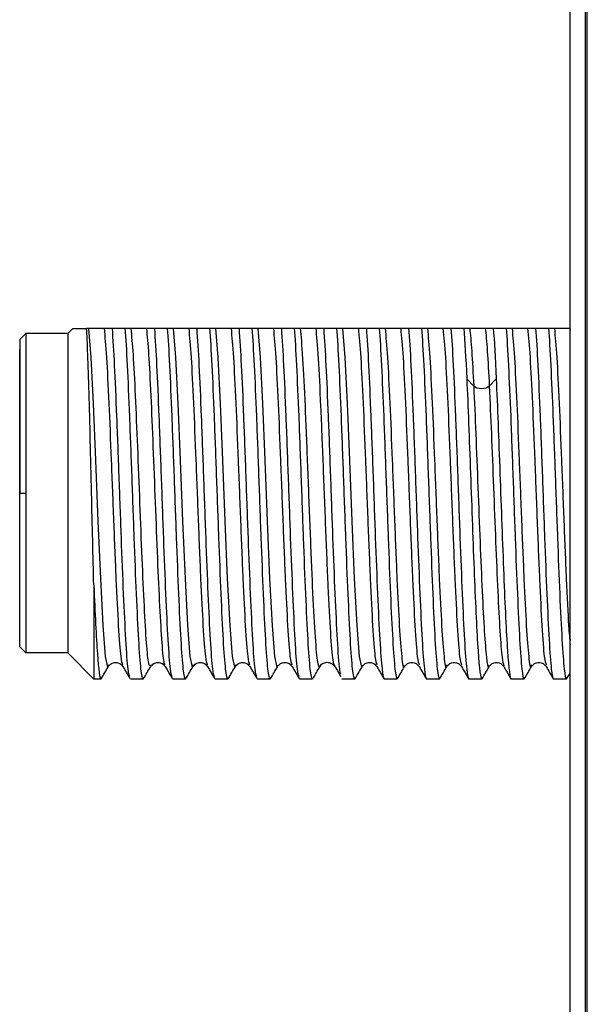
# Model space of a CAD drawing. Header units: millimetres. Extents: x 0 to 420, y 0 to 297.
# Tile 15 of 87: x 55.82 to 60.55, y 159.08 to 167.29. Entities that reach past the tile are written whole.
import ezdxf

# ---------------------------------------------------------------- set-up
doc = ezdxf.new("R2010")
doc.units = ezdxf.units.MM
doc.linetypes.add('SLD-Solido', pattern=[0])

msp = doc.modelspace()

# ---------------------------------------------------------------- linework, layer by layer
at = {"color": 7, "linetype": 'SLD-Solido', "lineweight": 25}
for p, q in [((60.5327, 126.6558), (60.5327, 177.1033)), ((60.5466, 126.2575), (60.5466, 177.0975)), ((60.4035, 126.6568), (60.4035, 176.0068)), ((56.2156, 164.676), (56.2581, 164.7185)), ((56.6956, 164.7185), (56.5882, 164.7185)), ((57.0484, 164.7185), (56.941, 164.7185)), ((57.4012, 164.7185), (57.2938, 164.7185)), ((57.754, 164.7185), (57.6466, 164.7185)), ((58.1067, 164.7185), (57.9993, 164.7185)), ((58.4595, 164.7185), (58.3521, 164.7185)), ((58.8123, 164.7185), (58.7049, 164.7185)), ((59.1651, 164.7185), (59.0577, 164.7185)), ((59.5179, 164.7185), (59.4105, 164.7185)), ((59.8706, 164.7185), (59.7632, 164.7185)), ((60.2234, 164.7185), (60.116, 164.7185)), ((60.4023, 164.7184), (60.4035, 164.7036)), ((55.8656, 164.676), (55.8156, 164.626)), ((56.2156, 164.676), (55.8656, 164.676)), ((59.5996, 164.2374), (59.5418, 164.299)), ((59.7872, 164.299), (59.7295, 164.2374)), ((55.8156, 163.3435), (55.8656, 163.3435)), ((60.4085, 162.1198), (60.4035, 162.1198)), ((55.8156, 162.061), (55.8656, 162.011)), ((56.2156, 162.011), (55.8656, 162.011)), ((56.2156, 162.011), (56.4331, 161.7935)), ((60.3764, 161.7966), (60.4035, 161.8434)), ((56.4923, 161.7935), (56.4331, 161.7935)), ((56.4923, 161.7935), (56.4959, 161.8101)), ((56.8451, 161.7935), (56.7377, 161.7935)), ((56.8486, 161.8078), (56.8451, 161.7935)), ((57.1979, 161.7935), (57.0905, 161.7935)), ((57.2015, 161.81), (57.1979, 161.7935)), ((57.5506, 161.7935), (57.4432, 161.7935)), ((57.5543, 161.81), (57.5506, 161.7935)), ((57.9034, 161.7935), (57.796, 161.7935)), ((57.907, 161.8099), (57.9034, 161.7935)), ((58.2562, 161.7935), (58.1488, 161.7935)), ((58.2597, 161.7974), (58.2562, 161.7935)), ((58.609, 161.7935), (58.5016, 161.7935)), ((58.6126, 161.8099), (58.609, 161.7935)), ((58.9618, 161.7935), (58.8544, 161.7935)), ((58.9618, 161.7935), (58.9654, 161.8099)), ((59.3145, 161.7935), (59.2071, 161.7935)), ((59.3145, 161.7935), (59.3182, 161.81)), ((59.6673, 161.7935), (59.5599, 161.7935)), ((59.6673, 161.7935), (59.6706, 161.8083)), ((60.0201, 161.7935), (59.9127, 161.7935)), ((60.0201, 161.7935), (60.0237, 161.81)), ((60.3729, 161.7935), (60.2655, 161.7935)), ((60.3729, 161.7935), (60.3765, 161.81))]:
    msp.add_line(p, q, dxfattribs=at)
at = {"color": 7, "linetype": 'SLD-Solido', "lineweight": 25, "flags": 128}
for points in [[(56.5538, 161.9105), (56.5501, 161.8935), (56.5303, 161.9826), (56.5105, 162.2388), (56.4907, 162.6308), (56.4709, 163.1103), (56.4511, 163.6185), (56.4314, 164.0928), (56.4116, 164.4751), (56.3918, 164.7184), (56.3918, 164.7184)], [(57.2594, 161.9104), (57.2556, 161.8935), (57.2358, 161.9825), (57.216, 162.2388), (57.1963, 162.6307), (57.1765, 163.1103), (57.1567, 163.6184), (57.1369, 164.0928), (57.1171, 164.4752), (57.0973, 164.7185), (57.0973, 164.7185)], [(57.6121, 161.9104), (57.6084, 161.8935), (57.5886, 161.9826), (57.5688, 162.2388), (57.549, 162.6308), (57.5292, 163.1103), (57.5095, 163.6184), (57.4897, 164.0928), (57.4699, 164.4751), (57.4501, 164.7184), (57.4501, 164.7184)], [(57.9649, 161.9103), (57.9612, 161.8935), (57.9414, 161.9825), (57.9216, 162.2388), (57.9018, 162.6308), (57.882, 163.1103), (57.8622, 163.6184), (57.8425, 164.0928), (57.8227, 164.4751), (57.8029, 164.7184), (57.8029, 164.7184)], [(58.6704, 161.9103), (58.6667, 161.8935), (58.6469, 161.9826), (58.6271, 162.2388), (58.6074, 162.6308), (58.5876, 163.1103), (58.5678, 163.6184), (58.548, 164.0928), (58.5282, 164.4751), (58.5084, 164.7184), (58.5084, 164.7184)], [(56.2156, 164.676), (56.2156, 164.6468), (56.2156, 164.5608), (56.2156, 164.4215), (56.2156, 164.2351), (56.2156, 164.0097), (56.2156, 163.7552), (56.2156, 163.4827), (56.2156, 163.2042), (56.2156, 162.9317), (56.2156, 162.6772), (56.2156, 162.4518), (56.2156, 162.2654), (56.2156, 162.1262), (56.2156, 162.0401), (56.2156, 162.011)], [(56.4331, 162.5786), (56.4331, 162.408), (56.4331, 162.2537), (56.4331, 162.1182), (56.4331, 162.004), (56.4331, 161.9131), (56.4331, 161.847), (56.4331, 161.8069), (56.4331, 161.7935)]]:
    msp.add_lwpolyline(points, dxfattribs=at)
at = {"color": 7, "linetype": 'SLD-Solido', "lineweight": 25}
for points, knots in [([(56.2581, 164.7185), (56.2585, 164.7185), (56.2592, 164.7185), (56.2652, 164.7185), (56.2748, 164.7185), (56.2923, 164.7185), (56.3224, 164.7185), (56.3557, 164.7185), (56.3729, 164.7185)], [0, 0, 0, 0, 0.123076, 0.247299, 0.373002, 0.500509, 0.743339, 1, 1, 1, 1]), ([(56.4147, 163.3435), (56.4077, 163.6436), (56.4008, 163.9388), (56.3868, 164.4237), (56.3798, 164.6125), (56.3729, 164.7184)], [0, 0, 0, 0, 0.5, 0.5, 1, 1, 1, 1]), ([(56.3918, 164.7184), (56.3889, 164.7184), (56.3832, 164.7185), (56.3763, 164.7184), (56.3729, 164.7184)], [0, 0, 0, 0, 0.4992039, 1, 1, 1, 1]), ([(56.5217, 164.7183), (56.5186, 164.7183), (56.5125, 164.7184), (56.5008, 164.7184), (56.4887, 164.7184), (56.4773, 164.7184), (56.4664, 164.7184), (56.4542, 164.7184), (56.4415, 164.7184), (56.4311, 164.7184), (56.4226, 164.7184), (56.4153, 164.7184), (56.4069, 164.7184), (56.3983, 164.7184), (56.394, 164.7183), (56.3918, 164.7183)], [0, 0, 0, 0, 0.1251369, 0.2502555, 0.340237, 0.4081225, 0.462214, 0.5000884, 0.5337228, 0.5780011, 0.6390724, 0.689264, 0.7496915, 0.8748055, 1, 1, 1, 1]), ([(56.5882, 164.7183), (56.5875, 164.7183), (56.5859, 164.7184), (56.5828, 164.7183), (56.5774, 164.7183), (56.5668, 164.7183), (56.5466, 164.7183), (56.5316, 164.7184), (56.5217, 164.7184)], [0, 0, 0, 0, 0.031056, 0.06232, 0.124845, 0.249889, 0.49995, 1, 1, 1, 1]), ([(56.6762, 161.9107), (56.6708, 161.9258), (56.6589, 161.9597), (56.6404, 162.219), (56.6206, 162.615), (56.6008, 163.1055), (56.581, 163.6246), (56.5613, 164.1064), (56.5415, 164.5065), (56.5283, 164.6477), (56.5217, 164.7183)], [0, 0, 0, 0, 0.103537, 0.2316, 0.359679, 0.487744, 0.615793, 0.743854, 0.871933, 1, 1, 1, 1]), ([(56.734, 161.8101), (56.729, 161.8245), (56.7178, 161.8567), (56.7003, 162.1046), (56.6816, 162.4872), (56.663, 162.9684), (56.6443, 163.4903), (56.6256, 163.9935), (56.6069, 164.4361), (56.5945, 164.6243), (56.5882, 164.7185)], [0, 0, 0, 0, 0.103037, 0.231174, 0.359312, 0.48745, 0.615587, 0.743725, 0.871862, 1, 1, 1, 1]), ([(56.8451, 161.7935), (56.8389, 161.7935), (56.8326, 161.8223), (56.8202, 161.9346), (56.814, 162.018), (56.8015, 162.2303), (56.7953, 162.3591), (56.7828, 162.6481), (56.7766, 162.8082), (56.7641, 163.1422), (56.7579, 163.316), (56.7455, 163.6583), (56.7392, 163.8268), (56.7268, 164.1399), (56.7205, 164.2846), (56.7081, 164.5342), (56.7019, 164.6391), (56.6956, 164.7185)], [0, 0, 0, 0, 0.125, 0.125, 0.25, 0.25, 0.375, 0.375, 0.5, 0.5, 0.625, 0.625, 0.75, 0.75, 0.875, 0.875, 1, 1, 1, 1]), ([(56.7446, 164.7184), (56.7379, 164.7184), (56.7243, 164.7184), (56.7053, 164.7184), (56.6956, 164.7184)], [0, 0, 0, 0, 0.493822, 1, 1, 1, 1]), ([(56.8745, 164.7184), (56.8714, 164.7184), (56.8652, 164.7184), (56.8527, 164.7183), (56.8383, 164.7182), (56.8238, 164.7182), (56.8082, 164.7183), (56.7933, 164.7182), (56.7824, 164.7181), (56.7713, 164.7182), (56.763, 164.7183), (56.7564, 164.7184), (56.751, 164.7183), (56.7469, 164.7186), (56.7451, 164.7184), (56.7446, 164.7184)], [0, 0, 0, 0, 0.125353, 0.25067, 0.368077, 0.449344, 0.500144, 0.535713, 0.585381, 0.65573, 0.749286, 0.808176, 0.874626, 0.966791, 1, 1, 1, 1]), ([(56.9065, 161.9064), (56.9014, 161.9044), (56.8901, 161.9), (56.8727, 162.0779), (56.8544, 162.3831), (56.8361, 162.7935), (56.8178, 163.2606), (56.7995, 163.7375), (56.7812, 164.17), (56.7629, 164.5258), (56.7507, 164.6542), (56.7446, 164.7184)], [0, 0, 0, 0, 0.0961582, 0.2091343, 0.322111, 0.4350928, 0.5480797, 0.6610657, 0.7740462, 0.8870226, 1, 1, 1, 1]), ([(56.941, 164.7184), (56.941, 164.7184), (56.941, 164.7184), (56.9409, 164.7184), (56.9405, 164.7185), (56.9397, 164.7184), (56.9383, 164.7185), (56.9355, 164.7184), (56.9302, 164.7185), (56.9196, 164.7184), (56.8993, 164.7184), (56.8844, 164.7184), (56.8745, 164.7184)], [0, 0, 0, 0, 0.000253, 0.001008, 0.003947, 0.015589, 0.031208, 0.062447, 0.124928, 0.249904, 0.499893, 1, 1, 1, 1]), ([(57.029, 161.9158), (57.0263, 161.9161), (57.0175, 161.9173), (57.0026, 162.0809), (56.9843, 162.3822), (56.966, 162.7938), (56.9477, 163.2606), (56.9294, 163.7375), (56.9111, 164.17), (56.8928, 164.5257), (56.8806, 164.6542), (56.8745, 164.7184)], [0, 0, 0, 0, 0.052253, 0.170709, 0.289189, 0.407667, 0.526123, 0.644594, 0.763078, 0.881538, 1, 1, 1, 1]), ([(57.0869, 161.8098), (57.0818, 161.8242), (57.0706, 161.8564), (57.0531, 162.1046), (57.0344, 162.4872), (57.0157, 162.9684), (56.9971, 163.4903), (56.9784, 163.9935), (56.9597, 164.4361), (56.9472, 164.6243), (56.941, 164.7185)], [0, 0, 0, 0, 0.103434, 0.231515, 0.359596, 0.487677, 0.615757, 0.743838, 0.871919, 1, 1, 1, 1]), ([(57.1979, 161.7935), (57.1916, 161.7935), (57.1854, 161.8223), (57.173, 161.9346), (57.1667, 162.018), (57.1543, 162.2303), (57.148, 162.3591), (57.1356, 162.6481), (57.1294, 162.8082), (57.1169, 163.1422), (57.1107, 163.316), (57.0982, 163.6583), (57.092, 163.8268), (57.0796, 164.1399), (57.0733, 164.2846), (57.0609, 164.5342), (57.0546, 164.6391), (57.0484, 164.7185)], [0, 0, 0, 0, 0.125, 0.125, 0.25, 0.25, 0.375, 0.375, 0.5, 0.5, 0.625, 0.625, 0.75, 0.75, 0.875, 0.875, 1, 1, 1, 1]), ([(57.0973, 164.7185), (57.0941, 164.7185), (57.0875, 164.7184), (57.0758, 164.7184), (57.065, 164.7184), (57.0569, 164.7184), (57.0527, 164.7184), (57.0506, 164.7184), (57.0494, 164.7184), (57.0488, 164.7184), (57.0485, 164.7184), (57.0484, 164.7184), (57.0484, 164.7184)], [0, 0, 0, 0, 0.248572, 0.500062, 0.750058, 0.875055, 0.937554, 0.968803, 0.984428, 0.996052, 0.999003, 1, 1, 1, 1]), ([(57.2273, 164.7185), (57.2237, 164.7184), (57.2174, 164.7184), (57.2056, 164.7185), (57.1943, 164.7184), (57.1829, 164.7184), (57.172, 164.7184), (57.1597, 164.7184), (57.1471, 164.7184), (57.1366, 164.7184), (57.1282, 164.7184), (57.1208, 164.7184), (57.1131, 164.7184), (57.1043, 164.7184), (57.0999, 164.7184), (57.0973, 164.7185)], [0, 0, 0, 0, 0.143352, 0.250283, 0.340267, 0.408159, 0.462247, 0.500118, 0.533743, 0.578019, 0.639096, 0.689283, 0.749724, 0.855902, 1, 1, 1, 1]), ([(57.2938, 164.7184), (57.2934, 164.7184), (57.2926, 164.7184), (57.2911, 164.7184), (57.2883, 164.7184), (57.2829, 164.7184), (57.2724, 164.7184), (57.2521, 164.7184), (57.2372, 164.7184), (57.2273, 164.7185)], [0, 0, 0, 0, 0.015569, 0.031194, 0.062444, 0.124945, 0.249946, 0.49995, 1, 1, 1, 1]), ([(57.3818, 161.9103), (57.3764, 161.9254), (57.3645, 161.9593), (57.3459, 162.219), (57.3262, 162.615), (57.3064, 163.1055), (57.2866, 163.6247), (57.2668, 164.1065), (57.247, 164.5065), (57.2338, 164.6478), (57.2273, 164.7185)], [0, 0, 0, 0, 0.103842, 0.231864, 0.359886, 0.487909, 0.615932, 0.743954, 0.871977, 1, 1, 1, 1]), ([(57.4396, 161.8099), (57.4346, 161.8243), (57.4234, 161.8565), (57.4059, 162.1046), (57.3872, 162.4872), (57.3685, 162.9684), (57.3498, 163.4903), (57.3312, 163.9934), (57.3125, 164.4361), (57.3, 164.6243), (57.2938, 164.7185)], [0, 0, 0, 0, 0.103353, 0.231445, 0.359538, 0.48763, 0.615723, 0.743815, 0.871908, 1, 1, 1, 1]), ([(57.5506, 161.7935), (57.5444, 161.7935), (57.5382, 161.8223), (57.5257, 161.9346), (57.5195, 162.018), (57.5071, 162.2303), (57.5008, 162.3591), (57.4884, 162.6481), (57.4821, 162.8082), (57.4697, 163.1422), (57.4635, 163.316), (57.451, 163.6583), (57.4448, 163.8268), (57.4323, 164.1399), (57.4261, 164.2846), (57.4136, 164.5342), (57.4074, 164.6391), (57.4012, 164.7185)], [0, 0, 0, 0, 0.125, 0.125, 0.25, 0.25, 0.375, 0.375, 0.5, 0.5, 0.625, 0.625, 0.75, 0.75, 0.875, 0.875, 1, 1, 1, 1]), ([(57.4501, 164.7184), (57.4434, 164.7184), (57.4298, 164.7184), (57.4108, 164.7184), (57.4012, 164.7185)], [0, 0, 0, 0, 0.493681, 1, 1, 1, 1]), ([(57.58, 164.7184), (57.577, 164.7184), (57.5708, 164.7184), (57.5591, 164.7184), (57.5471, 164.7184), (57.5357, 164.7184), (57.5248, 164.7184), (57.5125, 164.7184), (57.4999, 164.7184), (57.4894, 164.7184), (57.4809, 164.7184), (57.4736, 164.7184), (57.4652, 164.7184), (57.4566, 164.7184), (57.4523, 164.7184), (57.4501, 164.7184)], [0, 0, 0, 0, 0.125173, 0.250295, 0.340278, 0.408162, 0.462249, 0.500116, 0.533743, 0.578016, 0.639085, 0.689278, 0.749707, 0.874818, 1, 1, 1, 1]), ([(57.6466, 164.7185), (57.6341, 164.7184), (57.6096, 164.7184), (57.5898, 164.7184), (57.58, 164.7184)], [0, 0, 0, 0, 0.506695, 1, 1, 1, 1]), ([(57.7345, 161.9104), (57.7292, 161.9256), (57.7173, 161.9594), (57.6987, 162.219), (57.6789, 162.615), (57.6592, 163.1055), (57.6394, 163.6247), (57.6196, 164.1064), (57.5998, 164.5065), (57.5866, 164.6478), (57.58, 164.7184)], [0, 0, 0, 0, 0.103769, 0.231802, 0.359834, 0.487867, 0.6159, 0.743933, 0.871967, 1, 1, 1, 1]), ([(57.7924, 161.8099), (57.7874, 161.8243), (57.7761, 161.8565), (57.7587, 162.1046), (57.74, 162.4872), (57.7213, 162.9684), (57.7026, 163.4903), (57.6839, 163.9934), (57.6652, 164.4361), (57.6528, 164.6243), (57.6466, 164.7185)], [0, 0, 0, 0, 0.103275, 0.231379, 0.359482, 0.487586, 0.615689, 0.743793, 0.871896, 1, 1, 1, 1]), ([(57.9034, 161.7935), (57.8972, 161.7935), (57.891, 161.8223), (57.8785, 161.9346), (57.8723, 162.018), (57.8598, 162.2303), (57.8536, 162.3591), (57.8412, 162.6481), (57.8349, 162.8082), (57.8225, 163.1422), (57.8162, 163.316), (57.8038, 163.6583), (57.7976, 163.8268), (57.7851, 164.1399), (57.7789, 164.2846), (57.7664, 164.5342), (57.7602, 164.6391), (57.754, 164.7185)], [0, 0, 0, 0, 0.125, 0.125, 0.25, 0.25, 0.375, 0.375, 0.5, 0.5, 0.625, 0.625, 0.75, 0.75, 0.875, 0.875, 1, 1, 1, 1]), ([(57.8029, 164.7184), (57.7996, 164.7184), (57.7931, 164.7184), (57.7812, 164.7185), (57.7684, 164.7182), (57.7586, 164.7183), (57.754, 164.7184)], [0, 0, 0, 0, 0.248534, 0.500027, 0.760524, 1, 1, 1, 1]), ([(57.9328, 164.7184), (57.9297, 164.7184), (57.9236, 164.7185), (57.9119, 164.7184), (57.8999, 164.7184), (57.8885, 164.7184), (57.8775, 164.7184), (57.8653, 164.7185), (57.8526, 164.7184), (57.8422, 164.7184), (57.8337, 164.7185), (57.8264, 164.7184), (57.818, 164.7184), (57.8094, 164.7185), (57.8051, 164.7184), (57.8029, 164.7184)], [0, 0, 0, 0, 0.125177, 0.25029, 0.340271, 0.408157, 0.462247, 0.500117, 0.533747, 0.578023, 0.639095, 0.689287, 0.749715, 0.874817, 1, 1, 1, 1]), ([(57.9993, 164.7184), (57.999, 164.7184), (57.9982, 164.7184), (57.9966, 164.7184), (57.9939, 164.7184), (57.9885, 164.7184), (57.9779, 164.7184), (57.9577, 164.7184), (57.9428, 164.7184), (57.9328, 164.7184)], [0, 0, 0, 0, 0.015581, 0.031206, 0.062456, 0.124959, 0.249966, 0.499982, 1, 1, 1, 1]), ([(58.0873, 161.9105), (58.082, 161.9256), (58.07, 161.9594), (58.0515, 162.219), (58.0317, 162.615), (58.0119, 163.1055), (57.9922, 163.6247), (57.9724, 164.1064), (57.9526, 164.5065), (57.9394, 164.6478), (57.9328, 164.7184)], [0, 0, 0, 0, 0.103639, 0.231692, 0.359743, 0.487795, 0.615847, 0.743898, 0.871949, 1, 1, 1, 1]), ([(58.1452, 161.81), (58.1401, 161.8244), (58.1289, 161.8566), (58.1114, 162.1046), (58.0928, 162.4872), (58.0741, 162.9684), (58.0554, 163.4903), (58.0367, 163.9934), (58.018, 164.4361), (58.0056, 164.6243), (57.9993, 164.7185)], [0, 0, 0, 0, 0.103136, 0.231259, 0.359383, 0.487506, 0.61563, 0.743753, 0.871877, 1, 1, 1, 1]), ([(58.2562, 161.7935), (58.25, 161.7935), (58.2437, 161.8223), (58.2313, 161.9346), (58.2251, 162.018), (58.2126, 162.2303), (58.2064, 162.3591), (58.1939, 162.6481), (58.1877, 162.8082), (58.1752, 163.1422), (58.169, 163.316), (58.1566, 163.6583), (58.1503, 163.8268), (58.1379, 164.1399), (58.1317, 164.2846), (58.1192, 164.5342), (58.113, 164.6391), (58.1067, 164.7185)], [0, 0, 0, 0, 0.125, 0.125, 0.25, 0.25, 0.375, 0.375, 0.5, 0.5, 0.625, 0.625, 0.75, 0.75, 0.875, 0.875, 1, 1, 1, 1]), ([(58.1557, 164.7184), (58.1524, 164.7184), (58.1459, 164.7184), (58.1339, 164.7185), (58.1212, 164.7182), (58.1114, 164.7183), (58.1067, 164.7184)], [0, 0, 0, 0, 0.248719, 0.500084, 0.760551, 1, 1, 1, 1]), ([(58.3185, 161.8982), (58.3117, 161.8841), (58.3049, 161.9019), (58.2913, 161.9993), (58.2846, 162.0788), (58.271, 162.2892), (58.2642, 162.42), (58.2506, 162.716), (58.2439, 162.8811), (58.2303, 163.2243), (58.2235, 163.4023), (58.2099, 163.7481), (58.2032, 163.9159), (58.1896, 164.2193), (58.1828, 164.3551), (58.1692, 164.5768), (58.1625, 164.6628), (58.1557, 164.7184)], [0, 0, 0, 0, 0.125, 0.125, 0.25, 0.25, 0.375, 0.375, 0.5, 0.5, 0.625, 0.625, 0.75, 0.75, 0.875, 0.875, 1, 1, 1, 1]), ([(58.2856, 164.7184), (58.2825, 164.7184), (58.2764, 164.7185), (58.2647, 164.7184), (58.2526, 164.7184), (58.2412, 164.7184), (58.2303, 164.7184), (58.2181, 164.7184), (58.2054, 164.7184), (58.195, 164.7184), (58.1865, 164.7184), (58.1791, 164.7184), (58.1708, 164.7184), (58.1622, 164.7185), (58.1578, 164.7184), (58.1557, 164.7184)], [0, 0, 0, 0, 0.12517, 0.25029, 0.340275, 0.408162, 0.46225, 0.500117, 0.533742, 0.578016, 0.639088, 0.689282, 0.749714, 0.874823, 1, 1, 1, 1]), ([(58.4484, 161.8982), (58.4416, 161.8841), (58.4348, 161.9019), (58.4212, 161.9993), (58.4145, 162.0788), (58.4009, 162.2892), (58.3941, 162.42), (58.3805, 162.716), (58.3738, 162.8811), (58.3602, 163.2243), (58.3534, 163.4023), (58.3398, 163.7481), (58.3331, 163.9159), (58.3195, 164.2193), (58.3127, 164.3551), (58.2992, 164.5768), (58.2924, 164.6628), (58.2856, 164.7184)], [0, 0, 0, 0, 0.125, 0.125, 0.25, 0.25, 0.375, 0.375, 0.5, 0.5, 0.625, 0.625, 0.75, 0.75, 0.875, 0.875, 1, 1, 1, 1]), ([(58.3521, 164.7184), (58.3517, 164.7184), (58.351, 164.7184), (58.3494, 164.7184), (58.3467, 164.7184), (58.3413, 164.7184), (58.3307, 164.7184), (58.3104, 164.7184), (58.2955, 164.7184), (58.2856, 164.7184)], [0, 0, 0, 0, 0.015581, 0.031204, 0.062451, 0.124944, 0.249934, 0.499928, 1, 1, 1, 1]), ([(58.4924, 161.8351), (58.4892, 161.8455), (58.4798, 161.8761), (58.4642, 162.1069), (58.4455, 162.4866), (58.4268, 162.9686), (58.4082, 163.4902), (58.3895, 163.9935), (58.3708, 164.4361), (58.3583, 164.6243), (58.3521, 164.7185)], [0, 0, 0, 0, 0.067874, 0.201034, 0.334195, 0.467356, 0.600517, 0.733678, 0.866839, 1, 1, 1, 1]), ([(58.609, 161.7935), (58.6027, 161.7935), (58.5965, 161.8223), (58.5841, 161.9346), (58.5778, 162.018), (58.5654, 162.2303), (58.5592, 162.3591), (58.5467, 162.6481), (58.5405, 162.8082), (58.528, 163.1422), (58.5218, 163.316), (58.5093, 163.6583), (58.5031, 163.8268), (58.4907, 164.1399), (58.4844, 164.2846), (58.472, 164.5342), (58.4658, 164.6391), (58.4595, 164.7185)], [0, 0, 0, 0, 0.125, 0.125, 0.25, 0.25, 0.375, 0.375, 0.5, 0.5, 0.625, 0.625, 0.75, 0.75, 0.875, 0.875, 1, 1, 1, 1]), ([(58.5084, 164.7184), (58.5017, 164.7184), (58.4882, 164.7184), (58.4692, 164.7184), (58.4595, 164.7185)], [0, 0, 0, 0, 0.493659, 1, 1, 1, 1]), ([(58.6384, 164.7184), (58.6353, 164.7184), (58.6291, 164.7184), (58.6175, 164.7184), (58.6054, 164.7184), (58.594, 164.7184), (58.5831, 164.7184), (58.5708, 164.7184), (58.5582, 164.7184), (58.5477, 164.7184), (58.5393, 164.7184), (58.5319, 164.7184), (58.5235, 164.7184), (58.515, 164.7184), (58.5106, 164.7184), (58.5085, 164.7184)], [0, 0, 0, 0, 0.125176, 0.250297, 0.340278, 0.408161, 0.462248, 0.500116, 0.533744, 0.578018, 0.639087, 0.689278, 0.749706, 0.874815, 1, 1, 1, 1]), ([(58.7049, 164.7185), (58.6925, 164.7184), (58.6679, 164.7184), (58.6481, 164.7184), (58.6384, 164.7184)], [0, 0, 0, 0, 0.506713, 1, 1, 1, 1]), ([(58.6384, 164.7184), (58.645, 164.6478), (58.6582, 164.5065), (58.6779, 164.1064), (58.6977, 163.6247), (58.7175, 163.1055), (58.7373, 162.615), (58.7571, 162.219), (58.7756, 161.9594), (58.7875, 161.9256), (58.7929, 161.9104)], [0, 0, 0, 0, 0.128044, 0.256089, 0.384133, 0.512177, 0.640221, 0.768266, 0.89631, 1, 1, 1, 1]), ([(58.7049, 164.7185), (58.7111, 164.6391), (58.7174, 164.5342), (58.7298, 164.2846), (58.736, 164.1399), (58.7485, 163.8268), (58.7547, 163.6583), (58.7672, 163.316), (58.7734, 163.1422), (58.7859, 162.8082), (58.7921, 162.6481), (58.8045, 162.3591), (58.8108, 162.2303), (58.8232, 162.018), (58.8294, 161.9346), (58.8419, 161.8223), (58.8481, 161.7935), (58.8544, 161.7935)], [0, 0, 0, 0, 0.125, 0.125, 0.25, 0.25, 0.375, 0.375, 0.5, 0.5, 0.625, 0.625, 0.75, 0.75, 0.875, 0.875, 1, 1, 1, 1]), ([(58.8612, 164.7185), (58.858, 164.7184), (58.8514, 164.7184), (58.8397, 164.7184), (58.8289, 164.7184), (58.8208, 164.7184), (58.8166, 164.7184), (58.8144, 164.7184), (58.8132, 164.7184), (58.8126, 164.7184), (58.8123, 164.7184)], [0, 0, 0, 0, 0.248555, 0.50004, 0.750047, 0.875052, 0.937554, 0.968804, 0.98443, 1, 1, 1, 1]), ([(58.8123, 164.7184), (58.8185, 164.6391), (58.8248, 164.5341), (58.8372, 164.2845), (58.8434, 164.1399), (58.8559, 163.8267), (58.8621, 163.6583), (58.8746, 163.316), (58.8808, 163.1422), (58.8933, 162.8082), (58.8995, 162.6481), (58.9119, 162.3592), (58.9182, 162.2303), (58.9306, 162.0181), (58.9368, 161.9346), (58.9493, 161.8224), (58.9555, 161.7934), (58.9618, 161.7935)], [0, 0, 0, 0, 0.125, 0.125, 0.25, 0.25, 0.375, 0.375, 0.5, 0.5, 0.625, 0.625, 0.75, 0.75, 0.875, 0.875, 1, 1, 1, 1]), ([(58.9911, 164.7184), (58.9875, 164.7184), (58.9813, 164.7184), (58.9694, 164.7185), (58.9582, 164.7184), (58.9468, 164.7184), (58.9359, 164.7184), (58.9237, 164.7185), (58.911, 164.7184), (58.9005, 164.7184), (58.8921, 164.7185), (58.8847, 164.7184), (58.877, 164.7185), (58.8682, 164.7184), (58.8638, 164.7184), (58.8612, 164.7184)], [0, 0, 0, 0, 0.143981, 0.250247, 0.340114, 0.407836, 0.461917, 0.500089, 0.533476, 0.577763, 0.639194, 0.689424, 0.749762, 0.855549, 1, 1, 1, 1]), ([(58.8612, 164.7185), (58.8678, 164.6478), (58.881, 164.5065), (58.9008, 164.1064), (58.9206, 163.6248), (58.9404, 163.1051), (58.9601, 162.6166), (58.9799, 162.213), (58.9997, 161.9639), (59.0141, 161.8636), (59.022, 161.9039), (59.0232, 161.9103)], [0, 0, 0, 0, 0.1221076, 0.2442158, 0.366324, 0.4884324, 0.6105409, 0.7326495, 0.8547582, 0.976867, 1, 1, 1, 1]), ([(59.0577, 164.7184), (59.0573, 164.7184), (59.0565, 164.7184), (59.0549, 164.7184), (59.0522, 164.7184), (59.0468, 164.7184), (59.0363, 164.7184), (59.016, 164.7184), (59.0011, 164.7184), (58.9911, 164.7185)], [0, 0, 0, 0, 0.015569, 0.031195, 0.062446, 0.12495, 0.249958, 0.499972, 1, 1, 1, 1]), ([(58.9911, 164.7185), (58.9977, 164.6478), (59.0109, 164.5065), (59.0307, 164.1065), (59.0505, 163.6247), (59.0703, 163.1055), (59.09, 162.615), (59.1098, 162.219), (59.1284, 161.9594), (59.1403, 161.9255), (59.1456, 161.9104)], [0, 0, 0, 0, 0.128038, 0.256077, 0.384116, 0.512155, 0.640195, 0.768234, 0.896273, 1, 1, 1, 1]), ([(59.0577, 164.7185), (59.0639, 164.6391), (59.0701, 164.5342), (59.0826, 164.2846), (59.0888, 164.1399), (59.1013, 163.8268), (59.1075, 163.6583), (59.1199, 163.316), (59.1262, 163.1422), (59.1386, 162.8082), (59.1449, 162.6481), (59.1573, 162.3591), (59.1635, 162.2303), (59.176, 162.018), (59.1822, 161.9346), (59.1947, 161.8223), (59.2009, 161.7935), (59.2071, 161.7935)], [0, 0, 0, 0, 0.125, 0.125, 0.25, 0.25, 0.375, 0.375, 0.5, 0.5, 0.625, 0.625, 0.75, 0.75, 0.875, 0.875, 1, 1, 1, 1]), ([(59.214, 164.7184), (59.2107, 164.7184), (59.2042, 164.7184), (59.1923, 164.7185), (59.1795, 164.7182), (59.1698, 164.7184), (59.1651, 164.7184)], [0, 0, 0, 0, 0.248692, 0.50009, 0.760599, 1, 1, 1, 1]), ([(59.1651, 164.7184), (59.1713, 164.639), (59.1775, 164.5342), (59.19, 164.2845), (59.1962, 164.1399), (59.2087, 163.8268), (59.2149, 163.6583), (59.2274, 163.316), (59.2336, 163.1422), (59.246, 162.8082), (59.2523, 162.6481), (59.2647, 162.3591), (59.2709, 162.2304), (59.2834, 162.018), (59.2896, 161.9347), (59.3021, 161.8223), (59.3083, 161.7936), (59.3145, 161.7935)], [0, 0, 0, 0, 0.125, 0.125, 0.25, 0.25, 0.375, 0.375, 0.5, 0.5, 0.625, 0.625, 0.75, 0.75, 0.875, 0.875, 1, 1, 1, 1]), ([(59.3439, 164.7184), (59.3408, 164.7184), (59.3347, 164.7184), (59.323, 164.7184), (59.311, 164.7184), (59.2996, 164.7184), (59.2887, 164.7184), (59.2764, 164.7184), (59.2637, 164.7183), (59.2533, 164.7184), (59.2448, 164.7184), (59.2375, 164.7184), (59.2291, 164.7184), (59.2205, 164.7184), (59.2162, 164.7184), (59.214, 164.7184)], [0, 0, 0, 0, 0.125171, 0.250293, 0.340277, 0.408163, 0.46225, 0.500116, 0.533742, 0.578015, 0.639086, 0.689279, 0.74971, 0.874821, 1, 1, 1, 1]), ([(59.214, 164.7184), (59.2206, 164.6478), (59.2338, 164.5065), (59.2536, 164.1064), (59.2734, 163.6248), (59.2931, 163.1051), (59.3129, 162.6166), (59.3327, 162.2131), (59.3525, 161.964), (59.3669, 161.8636), (59.3748, 161.904), (59.376, 161.9105)], [0, 0, 0, 0, 0.122095, 0.24419, 0.366284, 0.488378, 0.610472, 0.732566, 0.85466, 0.976754, 1, 1, 1, 1]), ([(59.4105, 164.7184), (59.4105, 164.7184), (59.4105, 164.7184), (59.4104, 164.7184), (59.4103, 164.7185), (59.4099, 164.7184), (59.4092, 164.7185), (59.4077, 164.7184), (59.405, 164.7185), (59.3996, 164.7184), (59.3891, 164.7185), (59.3688, 164.7184), (59.3539, 164.7184), (59.3439, 164.7184)], [0, 0, 0, 0, 0.000055, 0.000246, 0.000987, 0.003919, 0.015605, 0.031226, 0.062468, 0.124954, 0.249935, 0.499925, 1, 1, 1, 1]), ([(59.3439, 164.7184), (59.3505, 164.6478), (59.3637, 164.5065), (59.3835, 164.1064), (59.4033, 163.6247), (59.4231, 163.1055), (59.4428, 162.615), (59.4626, 162.219), (59.4812, 161.9593), (59.4931, 161.9255), (59.4984, 161.9103)], [0, 0, 0, 0, 0.128024, 0.256047, 0.384071, 0.512094, 0.640117, 0.76814, 0.896163, 1, 1, 1, 1]), ([(59.4105, 164.7185), (59.4167, 164.6391), (59.4229, 164.5342), (59.4354, 164.2846), (59.4416, 164.1399), (59.454, 163.8268), (59.4603, 163.6583), (59.4727, 163.316), (59.479, 163.1422), (59.4914, 162.8082), (59.4976, 162.6481), (59.5101, 162.3591), (59.5163, 162.2303), (59.5288, 162.018), (59.535, 161.9346), (59.5475, 161.8223), (59.5537, 161.7935), (59.5599, 161.7935)], [0, 0, 0, 0, 0.125, 0.125, 0.25, 0.25, 0.375, 0.375, 0.5, 0.5, 0.625, 0.625, 0.75, 0.75, 0.875, 0.875, 1, 1, 1, 1]), ([(59.5668, 164.7184), (59.5635, 164.7184), (59.557, 164.7184), (59.5451, 164.7184), (59.5342, 164.7183), (59.526, 164.7182), (59.5219, 164.7183), (59.5199, 164.7184), (59.5189, 164.7184), (59.5183, 164.7184), (59.518, 164.7184), (59.5179, 164.7184)], [0, 0, 0, 0, 0.248522, 0.500031, 0.760537, 0.882928, 0.942139, 0.971248, 0.985677, 0.992861, 1, 1, 1, 1]), ([(59.6967, 164.7184), (59.6936, 164.7184), (59.6875, 164.7184), (59.6758, 164.7184), (59.6637, 164.7184), (59.6523, 164.7184), (59.6414, 164.7184), (59.6292, 164.7185), (59.6165, 164.7184), (59.6061, 164.7184), (59.5976, 164.7184), (59.5903, 164.7184), (59.5819, 164.7184), (59.5733, 164.7185), (59.569, 164.7184), (59.5668, 164.7184)], [0, 0, 0, 0, 0.125177, 0.250294, 0.340275, 0.408159, 0.462247, 0.500117, 0.533746, 0.578021, 0.639091, 0.689282, 0.749709, 0.874815, 1, 1, 1, 1]), ([(59.7632, 164.7184), (59.7632, 164.7184), (59.7632, 164.7184), (59.7631, 164.7184), (59.7627, 164.7185), (59.762, 164.7184), (59.7605, 164.7184), (59.7578, 164.7184), (59.7524, 164.7184), (59.7418, 164.7184), (59.7215, 164.7184), (59.7066, 164.7184), (59.6967, 164.7184)], [0, 0, 0, 0, 0.000242, 0.000985, 0.003918, 0.0156, 0.031223, 0.06247, 0.124966, 0.249965, 0.499977, 1, 1, 1, 1]), ([(59.9196, 164.7185), (59.9163, 164.7185), (59.9097, 164.7184), (59.898, 164.7184), (59.8872, 164.7184), (59.8791, 164.7184), (59.8749, 164.7184), (59.8728, 164.7184), (59.8717, 164.7184), (59.871, 164.7184), (59.8707, 164.7184), (59.8706, 164.7184)], [0, 0, 0, 0, 0.248575, 0.500065, 0.75006, 0.875057, 0.937556, 0.968804, 0.984429, 0.994077, 1, 1, 1, 1]), ([(59.8706, 164.7184), (59.8769, 164.639), (59.8831, 164.5342), (59.8955, 164.2845), (59.9018, 164.1399), (59.9142, 163.8267), (59.9205, 163.6583), (59.9329, 163.316), (59.9391, 163.1422), (59.9516, 162.8082), (59.9578, 162.6481), (59.9703, 162.3592), (59.9765, 162.2303), (59.989, 162.0181), (59.9952, 161.9346), (60.0076, 161.8223), (60.0139, 161.7935), (60.0201, 161.7935)], [0, 0, 0, 0, 0.125, 0.125, 0.25, 0.25, 0.375, 0.375, 0.5, 0.5, 0.625, 0.625, 0.75, 0.75, 0.875, 0.875, 1, 1, 1, 1]), ([(60.0495, 164.7185), (60.0459, 164.7184), (60.0397, 164.7184), (60.0278, 164.7185), (60.0165, 164.7184), (60.0051, 164.7184), (59.9942, 164.7184), (59.982, 164.7184), (59.9693, 164.7184), (59.9588, 164.7184), (59.9504, 164.7184), (59.943, 164.7184), (59.9353, 164.7184), (59.9266, 164.7184), (59.9221, 164.7184), (59.9196, 164.7185)], [0, 0, 0, 0, 0.143359, 0.250283, 0.340267, 0.40816, 0.462247, 0.500118, 0.533743, 0.578019, 0.639096, 0.689283, 0.749724, 0.855897, 1, 1, 1, 1]), ([(59.9196, 164.7185), (59.9262, 164.6478), (59.9394, 164.5065), (59.9591, 164.1064), (59.9789, 163.6248), (59.9987, 163.1051), (60.0185, 162.6166), (60.0383, 162.2131), (60.058, 161.9639), (60.0725, 161.8636), (60.0803, 161.904), (60.0816, 161.9104)], [0, 0, 0, 0, 0.122093, 0.244186, 0.366279, 0.488372, 0.610465, 0.732557, 0.85465, 0.976742, 1, 1, 1, 1]), ([(60.116, 164.7184), (60.1159, 164.7184), (60.1155, 164.7184), (60.1147, 164.7184), (60.1133, 164.7184), (60.1106, 164.7184), (60.1052, 164.7184), (60.0946, 164.7184), (60.0743, 164.7184), (60.0594, 164.7184), (60.0495, 164.7185)], [0, 0, 0, 0, 0.005908, 0.01557, 0.031195, 0.062445, 0.124945, 0.249945, 0.499948, 1, 1, 1, 1]), ([(60.0495, 164.7185), (60.0561, 164.6478), (60.0693, 164.5065), (60.089, 164.1065), (60.1088, 163.6247), (60.1286, 163.1055), (60.1484, 162.615), (60.1682, 162.219), (60.1867, 161.9593), (60.1986, 161.9254), (60.204, 161.9103)], [0, 0, 0, 0, 0.128022, 0.256044, 0.384066, 0.512088, 0.64011, 0.768132, 0.896153, 1, 1, 1, 1]), ([(60.116, 164.7185), (60.1222, 164.6391), (60.1285, 164.5342), (60.1409, 164.2846), (60.1471, 164.1399), (60.1596, 163.8268), (60.1658, 163.6583), (60.1783, 163.316), (60.1845, 163.1422), (60.197, 162.8082), (60.2032, 162.6481), (60.2156, 162.3591), (60.2219, 162.2303), (60.2343, 162.018), (60.2406, 161.9346), (60.253, 161.8223), (60.2592, 161.7935), (60.2655, 161.7935)], [0, 0, 0, 0, 0.125, 0.125, 0.25, 0.25, 0.375, 0.375, 0.5, 0.5, 0.625, 0.625, 0.75, 0.75, 0.875, 0.875, 1, 1, 1, 1]), ([(60.2723, 164.7184), (60.2656, 164.7184), (60.2521, 164.7184), (60.233, 164.7184), (60.2234, 164.7185)], [0, 0, 0, 0, 0.493669, 1, 1, 1, 1]), ([(60.2234, 164.7185), (60.2296, 164.6391), (60.2359, 164.5342), (60.2483, 164.2846), (60.2546, 164.1399), (60.267, 163.8268), (60.2732, 163.6583), (60.2857, 163.316), (60.2919, 163.1422), (60.3044, 162.8082), (60.3106, 162.6482), (60.323, 162.3591), (60.3293, 162.2304), (60.3417, 162.018), (60.348, 161.9347), (60.3604, 161.8224), (60.3666, 161.7935), (60.3729, 161.7935)], [0, 0, 0, 0, 0.125, 0.125, 0.25, 0.25, 0.375, 0.375, 0.5, 0.5, 0.625, 0.625, 0.75, 0.75, 0.875, 0.875, 1, 1, 1, 1]), ([(60.4023, 164.7184), (60.3992, 164.7184), (60.393, 164.7184), (60.3813, 164.7184), (60.3693, 164.7184), (60.3579, 164.7184), (60.347, 164.7184), (60.3347, 164.7184), (60.3221, 164.7184), (60.3116, 164.7184), (60.3032, 164.7184), (60.2958, 164.7184), (60.2874, 164.7184), (60.2788, 164.7184), (60.2745, 164.7184), (60.2723, 164.7184)], [0, 0, 0, 0, 0.125173, 0.250295, 0.340278, 0.408162, 0.462249, 0.500116, 0.533743, 0.578016, 0.639085, 0.689278, 0.749707, 0.874818, 1, 1, 1, 1]), ([(60.2723, 164.7184), (60.2789, 164.6478), (60.2921, 164.5065), (60.3119, 164.1063), (60.3317, 163.625), (60.3515, 163.1042), (60.3713, 162.62), (60.3886, 162.2524), (60.3993, 162.1264), (60.4035, 162.0778)], [0, 0, 0, 0, 0.1508675, 0.3017349, 0.4526021, 0.6034693, 0.7543364, 0.9052034, 1, 1, 1, 1]), ([(55.8156, 164.626), (55.8156, 164.626), (55.8156, 164.5926), (55.8156, 164.4641), (55.8156, 164.369), (55.8156, 164.1316), (55.8156, 163.9894), (55.8156, 163.6792), (55.8156, 163.5113), (55.8156, 163.3435)], [0, 0, 0, 0, 0.25, 0.25, 0.5, 0.5, 0.75, 0.75, 1, 1, 1, 1]), ([(55.8656, 164.676), (55.8656, 164.676), (55.8656, 164.6413), (55.8656, 164.5078), (55.8656, 164.409), (55.8656, 164.1623), (55.8656, 164.0145), (55.8656, 163.6922), (55.8656, 163.5179), (55.8656, 163.3435)], [0, 0, 0, 0, 0.25, 0.25, 0.5, 0.5, 0.75, 0.75, 1, 1, 1, 1]), ([(55.8156, 163.3435), (55.8156, 163.3696), (55.8156, 163.4218), (55.8156, 163.5001), (55.8156, 163.5906), (55.8156, 163.6924), (55.8156, 163.8404), (55.8156, 164.0143), (55.8156, 164.1975), (55.8156, 164.3475), (55.8156, 164.4406), (55.8156, 164.4936), (55.8156, 164.522), (55.8156, 164.5401), (55.8156, 164.5423), (55.8156, 164.5435)], [0, 0, 0, 0, 0.041594, 0.083257, 0.125167, 0.187706, 0.250172, 0.375087, 0.500013, 0.624929, 0.749855, 0.812121, 0.874923, 0.937516, 1, 1, 1, 1]), ([(59.5418, 164.299), (59.5523, 164.0717), (59.5627, 163.7938), (59.5836, 163.2196), (59.5941, 162.9242), (59.615, 162.4052), (59.6255, 162.1824), (59.6464, 161.8761), (59.6569, 161.7934), (59.6673, 161.7935)], [0, 0, 0, 0, 0.25, 0.25, 0.5, 0.5, 0.75, 0.75, 1, 1, 1, 1]), ([(59.7872, 164.299), (59.7976, 164.0717), (59.8081, 163.7938), (59.829, 163.2196), (59.8395, 162.9243), (59.8604, 162.4052), (59.8709, 162.1823), (59.8918, 161.8762), (59.9022, 161.7935), (59.9127, 161.7935)], [0, 0, 0, 0, 0.25, 0.25, 0.5, 0.5, 0.75, 0.75, 1, 1, 1, 1]), ([(59.5996, 164.2374), (59.6055, 164.1085), (59.6173, 163.8508), (59.635, 163.3904), (59.6528, 162.9316), (59.6705, 162.5125), (59.6882, 162.1732), (59.706, 161.9605), (59.7194, 161.8722), (59.7269, 161.9036), (59.7284, 161.9102)], [0, 0, 0, 0, 0.1376045, 0.2752054, 0.4128045, 0.5504009, 0.6879968, 0.8255937, 0.9631931, 1, 1, 1, 1]), ([(59.7295, 164.2374), (59.7354, 164.1085), (59.7472, 163.8509), (59.7649, 163.3904), (59.7827, 162.9319), (59.8004, 162.5114), (59.8181, 162.1774), (59.8352, 161.9542), (59.8463, 161.9198), (59.8515, 161.9037)], [0, 0, 0, 0, 0.145317, 0.29063, 0.435941, 0.581249, 0.726557, 0.871866, 1, 1, 1, 1]), ([(55.8156, 162.061), (55.8156, 162.0612), (55.8156, 162.0618), (55.8156, 162.0666), (55.8156, 162.0744), (55.8156, 162.0888), (55.8156, 162.1143), (55.8156, 162.1707), (55.8156, 162.2704), (55.8156, 162.4307), (55.8156, 162.6264), (55.8156, 162.8123), (55.8156, 162.9703), (55.8156, 163.0925), (55.8156, 163.2174), (55.8156, 163.3014), (55.8156, 163.3435)], [0, 0, 0, 0, 0.031126, 0.062301, 0.093601, 0.125103, 0.18769, 0.250176, 0.375089, 0.500012, 0.624892, 0.749849, 0.812184, 0.874756, 0.937361, 1, 1, 1, 1]), ([(55.8156, 162.1435), (55.8156, 162.1439), (55.8156, 162.1449), (55.8156, 162.153), (55.8156, 162.1679), (55.8156, 162.1934), (55.8156, 162.2462), (55.8156, 162.3395), (55.8156, 162.4894), (55.8156, 162.6725), (55.8156, 162.8465), (55.8156, 162.9943), (55.8156, 163.1087), (55.8156, 163.2255), (55.8156, 163.3041), (55.8156, 163.3435)], [0, 0, 0, 0, 0.0414898, 0.0831276, 0.125094, 0.1876856, 0.2501688, 0.3750822, 0.5000066, 0.6248855, 0.7498459, 0.8121679, 0.874743, 0.9373538, 1, 1, 1, 1]), ([(55.8656, 163.3435), (55.8656, 163.169), (55.8656, 162.9947), (55.8656, 162.6724), (55.8656, 162.5246), (55.8656, 162.2779), (55.8656, 162.1791), (55.8656, 162.0456), (55.8656, 162.011), (55.8656, 162.011)], [0, 0, 0, 0, 0.25, 0.25, 0.5, 0.5, 0.75, 0.75, 1, 1, 1, 1]), ([(56.4331, 162.5786), (56.443, 162.3417), (56.4528, 162.1413), (56.4726, 161.867), (56.4824, 161.7936), (56.4923, 161.7935)], [0, 0, 0, 0, 0.5, 0.5, 1, 1, 1, 1]), ([(56.5538, 161.8969), (56.5616, 161.9062), (56.5769, 161.9245), (56.615, 161.9344), (56.653, 161.9245), (56.6684, 161.9062), (56.6761, 161.8969)], [0, 0, 0, 0, 0.251832, 0.49996, 0.748112, 1, 1, 1, 1]), ([(56.9066, 161.8967), (56.9143, 161.906), (56.9297, 161.9244), (56.9677, 161.9343), (57.0058, 161.9245), (57.0212, 161.9062), (57.0289, 161.8969)], [0, 0, 0, 0, 0.251871, 0.500052, 0.748196, 1, 1, 1, 1]), ([(57.2594, 161.8967), (57.2671, 161.906), (57.2825, 161.9244), (57.3206, 161.9342), (57.3586, 161.9244), (57.374, 161.906), (57.3817, 161.8968)], [0, 0, 0, 0, 0.251842, 0.500012, 0.748169, 1, 1, 1, 1]), ([(57.6121, 161.8968), (57.6199, 161.906), (57.6353, 161.9244), (57.6733, 161.9343), (57.7114, 161.9244), (57.7268, 161.906), (57.7345, 161.8968)], [0, 0, 0, 0, 0.251854, 0.500004, 0.74815, 1, 1, 1, 1]), ([(57.9649, 161.8968), (57.9727, 161.906), (57.988, 161.9244), (58.0261, 161.9342), (58.0642, 161.9244), (58.0795, 161.906), (58.0873, 161.8967)], [0, 0, 0, 0, 0.251829, 0.499982, 0.748151, 1, 1, 1, 1]), ([(58.3129, 161.8938), (58.3165, 161.8992), (58.3236, 161.9101), (58.3393, 161.9223), (58.3569, 161.9304), (58.376, 161.9337), (58.3951, 161.9316), (58.4128, 161.9246), (58.4285, 161.9136), (58.4356, 161.9035), (58.4392, 161.8985)], [0, 0, 0, 0, 0.125937, 0.251392, 0.376177, 0.500024, 0.623868, 0.748643, 0.874083, 1, 1, 1, 1]), ([(58.3435, 161.9234), (58.339, 161.9203), (58.3289, 161.9136), (58.3222, 161.9036), (58.3185, 161.8982)], [0, 0, 0, 0, 0.455523, 1, 1, 1, 1]), ([(58.6705, 161.8968), (58.6782, 161.906), (58.6936, 161.9244), (58.7317, 161.9343), (58.7697, 161.9244), (58.7851, 161.906), (58.7928, 161.8968)], [0, 0, 0, 0, 0.251842, 0.499986, 0.74814, 1, 1, 1, 1]), ([(59.0233, 161.8967), (59.031, 161.906), (59.0464, 161.9244), (59.0844, 161.9342), (59.1225, 161.9244), (59.1379, 161.906), (59.1456, 161.8967)], [0, 0, 0, 0, 0.251834, 0.499997, 0.748164, 1, 1, 1, 1]), ([(59.376, 161.8968), (59.3838, 161.906), (59.3991, 161.9244), (59.4372, 161.9343), (59.4753, 161.9244), (59.4907, 161.906), (59.4984, 161.8968)], [0, 0, 0, 0, 0.2518619, 0.5000183, 0.7481619, 1, 1, 1, 1]), ([(59.7288, 161.8968), (59.7366, 161.906), (59.7519, 161.9244), (59.79, 161.9343), (59.828, 161.9244), (59.8434, 161.9061), (59.8511, 161.8968)], [0, 0, 0, 0, 0.2518351, 0.4999767, 0.7481356, 1, 1, 1, 1]), ([(60.0816, 161.8967), (60.0893, 161.906), (60.1047, 161.9244), (60.1428, 161.9342), (60.1809, 161.9244), (60.1962, 161.906), (60.204, 161.8968)], [0, 0, 0, 0, 0.251843, 0.500013, 0.748169, 1, 1, 1, 1]), ([(56.4955, 161.796), (56.5053, 161.8129), (56.5249, 161.8468), (56.5445, 161.8806), (56.5543, 161.8975)], [0, 0, 0, 0, 0.500027, 1, 1, 1, 1]), ([(56.6761, 161.8969), (56.6858, 161.8802), (56.7051, 161.8468), (56.7244, 161.8134), (56.7341, 161.7967)], [0, 0, 0, 0, 0.499974, 1, 1, 1, 1]), ([(56.8485, 161.7964), (56.8582, 161.8131), (56.8775, 161.8465), (56.8969, 161.8799), (56.9065, 161.8966)], [0, 0, 0, 0, 0.500027, 1, 1, 1, 1]), ([(57.0289, 161.8969), (57.0386, 161.8802), (57.0579, 161.8468), (57.0773, 161.8134), (57.0869, 161.7967)], [0, 0, 0, 0, 0.499975, 1, 1, 1, 1]), ([(57.2015, 161.7966), (57.2111, 161.8133), (57.2304, 161.8467), (57.2498, 161.8801), (57.2594, 161.8968)], [0, 0, 0, 0, 0.500027, 1, 1, 1, 1]), ([(57.3817, 161.8968), (57.3914, 161.8801), (57.4107, 161.8467), (57.43, 161.8133), (57.4397, 161.7966)], [0, 0, 0, 0, 0.499973, 1, 1, 1, 1]), ([(57.5542, 161.7966), (57.5639, 161.8133), (57.5832, 161.8468), (57.6025, 161.8802), (57.6122, 161.8969)], [0, 0, 0, 0, 0.500026, 1, 1, 1, 1]), ([(57.7345, 161.8969), (57.7441, 161.8802), (57.7635, 161.8468), (57.7828, 161.8133), (57.7924, 161.7966)], [0, 0, 0, 0, 0.499974, 1, 1, 1, 1]), ([(57.907, 161.7966), (57.9166, 161.8133), (57.936, 161.8467), (57.9553, 161.8801), (57.965, 161.8968)], [0, 0, 0, 0, 0.500027, 1, 1, 1, 1]), ([(58.0872, 161.8968), (58.0969, 161.8801), (58.1162, 161.8467), (58.1355, 161.8133), (58.1452, 161.7966)], [0, 0, 0, 0, 0.499974, 1, 1, 1, 1]), ([(58.2597, 161.7965), (58.2694, 161.8132), (58.2887, 161.8466), (58.308, 161.88), (58.3177, 161.8967)], [0, 0, 0, 0, 0.500025, 1, 1, 1, 1]), ([(58.4346, 161.9131), (58.4442, 161.8966), (58.4635, 161.8635), (58.4828, 161.8305), (58.4924, 161.8139)], [0, 0, 0, 0, 0.499995, 1, 1, 1, 1]), ([(58.6125, 161.7966), (58.6222, 161.8133), (58.6415, 161.8467), (58.6609, 161.8801), (58.6705, 161.8968)], [0, 0, 0, 0, 0.500027, 1, 1, 1, 1]), ([(58.7928, 161.8969), (58.8025, 161.8802), (58.8218, 161.8468), (58.8411, 161.8133), (58.8508, 161.7966)], [0, 0, 0, 0, 0.4999738, 1, 1, 1, 1]), ([(58.9653, 161.7966), (58.975, 161.8133), (58.9943, 161.8467), (59.0136, 161.8801), (59.0233, 161.8968)], [0, 0, 0, 0, 0.500027, 1, 1, 1, 1]), ([(59.1456, 161.8968), (59.1552, 161.8801), (59.1746, 161.8467), (59.1939, 161.8133), (59.2036, 161.7966)], [0, 0, 0, 0, 0.499973, 1, 1, 1, 1]), ([(59.3181, 161.7966), (59.3278, 161.8133), (59.3471, 161.8467), (59.3664, 161.8802), (59.3761, 161.8969)], [0, 0, 0, 0, 0.500026, 1, 1, 1, 1]), ([(59.4984, 161.8968), (59.508, 161.8801), (59.5274, 161.8467), (59.5467, 161.8133), (59.5563, 161.7966)], [0, 0, 0, 0, 0.499973, 1, 1, 1, 1]), ([(59.6705, 161.796), (59.6802, 161.8127), (59.6995, 161.8461), (59.7188, 161.8795), (59.7285, 161.8962)], [0, 0, 0, 0, 0.500024, 1, 1, 1, 1]), ([(59.8514, 161.8963), (59.8611, 161.8796), (59.8804, 161.8462), (59.8997, 161.8128), (59.9094, 161.7961)], [0, 0, 0, 0, 0.499977, 1, 1, 1, 1]), ([(60.0237, 161.7966), (60.0333, 161.8133), (60.0527, 161.8467), (60.072, 161.8801), (60.0817, 161.8968)], [0, 0, 0, 0, 0.500027, 1, 1, 1, 1]), ([(60.2039, 161.8968), (60.2136, 161.8801), (60.2329, 161.8467), (60.2522, 161.8133), (60.2619, 161.7966)], [0, 0, 0, 0, 0.499973, 1, 1, 1, 1])]:
    msp.add_open_spline(points, degree=3, knots=knots, dxfattribs=at)
for points in [[(59.5179, 164.7184), (59.5258, 164.6167), (59.5338, 164.4726), (59.5418, 164.299)], [(59.5668, 164.7184), (59.5777, 164.6288), (59.5886, 164.4594), (59.5996, 164.2374)], [(59.6967, 164.7184), (59.7076, 164.6288), (59.7185, 164.4594), (59.7295, 164.2374)], [(59.7632, 164.7185), (59.7712, 164.6167), (59.7792, 164.4726), (59.7872, 164.299)], [(59.7295, 164.2374), (59.7164, 164.2234), (59.6645, 164.2051), (59.6126, 164.2234), (59.5996, 164.2374)], [(56.4331, 162.5786), (56.427, 162.8135), (56.4208, 163.08), (56.4147, 163.3435)]]:
    msp.add_open_spline(points, degree=3, dxfattribs=at)

doc.saveas('drawing.dxf')
